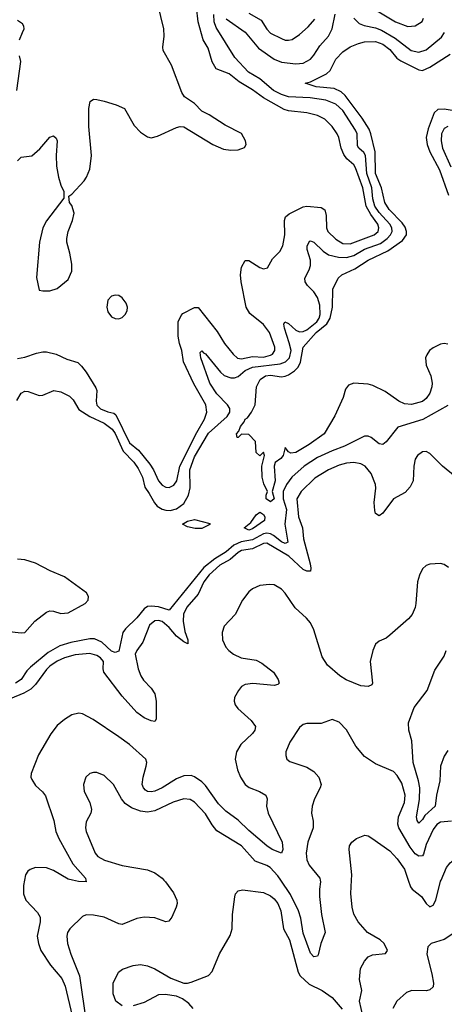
# Model space of a CAD drawing. Header units: inches. Extents: x 1694797 to 1849917, y 907313 to 1017959.
# Tile 87 of 256: x 1721923 to 1724271, y 949313 to 954761. Entities that reach past the tile are written whole.
import ezdxf

# ---------------------------------------------------------------- set-up
doc = ezdxf.new("R2010")
doc.units = ezdxf.units.IN
doc.header["$MEASUREMENT"] = 0
doc.layers.add('B7924', color=7, linetype='Continuous')
doc.layers.add('B7925', color=7, linetype='Continuous')

msp = doc.modelspace()

# ---------------------------------------------------------------- linework, layer by layer
at = {"layer": 'B7924', "color": 5}
for points, elevation in [([(1721949.3, 950000), (1721943.2, 949970), (1721943.4, 949923.4), (1721956.5, 949890), (1722021.5, 949821.5), (1722035.5, 949795.5), (1722036.5, 949770), (1722019.8, 949690), (1722026.2, 949650), (1722039.7, 949610), (1722092.6, 949530), (1722155.5, 949455.5), (1722173.2, 949413.2), (1722213.2, 949250)], 720), ([(1722719.2, 950000), (1722728.1, 949990), (1722772.6, 949930), (1722791.5, 949890), (1722792.9, 949870), (1722787.2, 949850), (1722764.4, 949795.6), (1722746.9, 949773.1), (1722730, 949769.7), (1722670, 949790.8), (1722610, 949795.7), (1722570, 949787.1), (1722490, 949754.5), (1722470, 949757.6), (1722390, 949794.6), (1722330, 949806.4), (1722290, 949808.2), (1722270, 949799.6), (1722200.3, 949730), (1722186.9, 949710), (1722182.6, 949690), (1722187.7, 949650), (1722205, 949590), (1722254, 949470), (1722290, 949214)], 740), ([(1722288.9, 950000), (1722290.8, 949990), (1722247.9, 949992.1), (1722214.9, 950000)], 720), ([(1723584.9, 950000), (1723586.7, 949990), (1723580.6, 949950), (1723581.2, 949910), (1723590.8, 949810), (1723611.7, 949710), (1723587.2, 949650), (1723573.9, 949586.1), (1723570, 949579.3), (1723550, 949575.1), (1723530, 949596.2), (1723490, 949707.1), (1723478.2, 949790), (1723465.3, 949830), (1723420, 949920), (1723365.9, 950000)], 740), ([(1723819.6, 949250), (1723802.7, 949330), (1723814.2, 949390), (1723801.7, 949450), (1723808.1, 949511.9), (1723828.8, 949551.2), (1723850, 949575.5), (1723872.8, 949587.2), (1723945.1, 949594.9), (1723955.8, 949610), (1723938.6, 949650), (1723916, 949670), (1723846.9, 949710), (1723794, 949770), (1723770.9, 949810.9), (1723761.6, 949850), (1723754.2, 949925.8), (1723757.8, 950000)], 760), ([(1724070.7, 950000), (1724083.2, 949963.2), (1724093.6, 949950), (1724144.7, 949910), (1724170, 949870.9), (1724190, 949852), (1724210, 949860.9), (1724224.2, 949890), (1724250, 949993.6), (1724252.7, 950000)], 760), ([(1722490, 949303.8), (1722453.4, 949330), (1722438.7, 949370), (1722440.3, 949430), (1722468.2, 949490), (1722491.8, 949508.2), (1722550, 949527.8), (1722590, 949533), (1722630, 949526), (1722670, 949509.6), (1722758, 949458), (1722830, 949429.6), (1722850, 949429.6), (1722870, 949435.8), (1722967.6, 949472.4), (1722986.3, 949493.7), (1723027.2, 949592.8), (1723087, 949693), (1723097, 949730), (1723098.9, 949810), (1723111.8, 949908.2), (1723116.7, 949923.3), (1723130, 949940.9), (1723154, 949946), (1723270, 949930.8), (1723310, 949912.7), (1723330, 949896.1), (1723350.6, 949870), (1723366.1, 949830), (1723381.8, 949730), (1723414.3, 949670), (1723462.5, 949490), (1723473.2, 949470), (1723523.5, 949423.5), (1723596, 949390), (1723650, 949349.8), (1723705.9, 949285.9)], 760), ([(1724317.2, 949702.8), (1724270, 949670.9), (1724198.8, 949650), (1724179.3, 949630), (1724173.4, 949590), (1724201.6, 949481.6), (1724210.3, 949430), (1724208.7, 949410), (1724190, 949392.8), (1724172.4, 949387.6), (1724091.5, 949388.5), (1724062.6, 949377.4), (1724009.1, 949330), (1723985.8, 949290)], 780), ([(1722882.4, 949290), (1722858, 949318), (1722823.8, 949343.8), (1722790, 949357.1), (1722726.6, 949366.6), (1722690, 949364.9), (1722610, 949323.7), (1722550, 949304.9)], 760)]:
    msp.add_lwpolyline(points, dxfattribs=dict(at, elevation=elevation))
at = {"layer": 'B7925', "color": 5}
for points, elevation in [([(1721910, 953980.4), (1721930, 954000.5), (1721990, 954008), (1722033.3, 954046.7), (1722090, 954110.7), (1722110, 954118.8), (1722124.9, 954104.9), (1722130.4, 954090), (1722123.6, 954010), (1722125.2, 953950), (1722136.5, 953890), (1722150, 953844.7), (1722166.8, 953810), (1722166, 953774), (1722070, 953648.2), (1722050.2, 953610), (1722032.3, 953530), (1722015.2, 953335.2), (1722030, 953264.9), (1722050, 953260.3), (1722090, 953261.3), (1722130, 953273.2), (1722190, 953323), (1722211.1, 953370), (1722210, 953409.2), (1722200.2, 953470), (1722183, 953530), (1722182.4, 953550), (1722191, 953589), (1722215, 953650), (1722223.5, 953690), (1722210, 953733.2), (1722198, 953750), (1722194.6, 953785.4), (1722210, 953796), (1722278.7, 953870), (1722292.4, 953890), (1722310, 953934.8), (1722320.2, 954010), (1722304.4, 954170), (1722305.1, 954270), (1722312, 954308), (1722330, 954320.5), (1722350, 954320.3), (1722389.8, 954310.2), (1722456.4, 954290), (1722502, 954270), (1722556.3, 954176.3), (1722590, 954139.3), (1722630, 954112.7), (1722650, 954108), (1722683.9, 954116.1), (1722790, 954164.9), (1722810, 954170.3), (1722830, 954168.4), (1722990, 954070.4), (1723050, 954045.3), (1723090, 954038.4), (1723130, 954040.5), (1723166.6, 954053.4), (1723175.1, 954070), (1723172, 954090), (1723150, 954131.3), (1723058, 954178), (1722970, 954234.8), (1722930, 954254.3), (1722890, 954296.9), (1722834.1, 954334.1), (1722818.7, 954358.7), (1722762.7, 954510), (1722716.8, 954590), (1722714.3, 954610), (1722721.5, 954670), (1722720.2, 954710), (1722686.3, 954846.3)], 720), ([(1721910, 952886.7), (1721950, 952893.4), (1722015.4, 952915.4), (1722050, 952923.2), (1722070, 952922.7), (1722124.7, 952910), (1722183.5, 952883.5), (1722243.5, 952863.5), (1722264.5, 952844.5), (1722290.6, 952810.6), (1722344.4, 952724.4), (1722349.1, 952709.1), (1722345.9, 952650), (1722350, 952628.3), (1722370, 952607.6), (1722410, 952590.9), (1722443.4, 952583.4), (1722455, 952575), (1722530, 952420.5), (1722579.4, 952379.4), (1722641.7, 952301.7), (1722662, 952270), (1722690, 952209.1), (1722710, 952185.2), (1722730, 952175.2), (1722750, 952172.4), (1722775, 952185), (1722790.9, 952209.1), (1722808, 952290), (1722902.9, 952477.1), (1722944.5, 952550), (1722957.5, 952590), (1722952.2, 952630), (1722885.5, 952745.5), (1722828.7, 952868.7), (1722819.7, 952930), (1722805.6, 952970), (1722798.5, 953010), (1722799.3, 953090), (1722814.9, 953125.1), (1722824.3, 953135.7), (1722890, 953168.9), (1722910, 953169.2), (1723015, 953035), (1723054.9, 952970), (1723102.8, 952910), (1723127.9, 952887.9), (1723150, 952885.1), (1723210, 952896.6), (1723270, 952894.6), (1723310, 952904.2), (1723321.1, 952910), (1723334.4, 952930), (1723334.4, 952950), (1723303.4, 953030), (1723270, 953075), (1723194.9, 953134.9), (1723175.4, 953170), (1723146.6, 953310), (1723143.1, 953350), (1723148.9, 953391.1), (1723170, 953428), (1723190, 953428.5), (1723250, 953390.4), (1723270, 953383.1), (1723292.6, 953387.4), (1723321.4, 953438.6), (1723362, 953478), (1723378, 953510), (1723389.1, 953570.9), (1723386.5, 953650), (1723392.4, 953670), (1723413.5, 953686.5), (1723490, 953726.3), (1723510, 953728.7), (1723590, 953721.4), (1723609.5, 953709.5), (1723618.1, 953678.1), (1723619.8, 953610), (1723627.5, 953590), (1723670, 953546.4), (1723710, 953522.9), (1723750, 953521), (1723882.3, 953570), (1723905.4, 953590), (1723909.5, 953610), (1723902.4, 953630), (1723864.1, 953684.1), (1723839.2, 953730), (1723820.1, 953830), (1723780.5, 953940.5), (1723770, 953957.3), (1723732.1, 953992.1), (1723715.1, 954015.1), (1723700.4, 954050), (1723687.9, 954110), (1723678.8, 954130), (1723650, 954169.8), (1723610.8, 954210), (1723570, 954231.6), (1723510, 954246.6), (1723410, 954256.6), (1723384.3, 954264.3), (1723270, 954329.1), (1723210, 954373.5), (1723137.1, 954417.1), (1723081.2, 954461.2), (1723009, 954490), (1722987.5, 954527.5), (1722964.1, 954604.1), (1722937.8, 954650), (1722909.1, 954750), (1722901, 954830)], 680), ([(1723890, 954816), (1724001.8, 954750), (1724070, 954723), (1724110, 954726.8), (1724148.3, 954751.7), (1724156.5, 954770)], 680), ([(1721906, 952654), (1721930, 952695), (1721950, 952706.4), (1721970, 952704.1), (1722030, 952681.6), (1722050, 952684), (1722111.5, 952708.5), (1722150, 952701.7), (1722198, 952678), (1722218.3, 952658.3), (1722250, 952604.1), (1722310, 952564.6), (1722390, 952528.4), (1722434.7, 952494.7), (1722451, 952471), (1722493.9, 952373.9), (1722552.9, 952312.9), (1722577.3, 952277.3), (1722601.6, 952230), (1722613.8, 952173.8), (1722639.3, 952139.3), (1722667.8, 952087.8), (1722683.4, 952070), (1722710, 952052.7), (1722730, 952046.9), (1722754.6, 952045.4), (1722790, 952054.6), (1722830, 952084), (1722856.9, 952130), (1722864.8, 952170), (1722864.3, 952270), (1722890, 952341.4), (1722966.4, 952473.6), (1723070, 952564.6), (1723084.5, 952590), (1723083.9, 952610), (1723071.9, 952630), (1723012.2, 952690), (1722973.3, 952750), (1722924.3, 952890), (1722920.3, 952919.7), (1722930, 952928.5), (1722938.2, 952918.2), (1722950, 952912.6), (1723033, 952810), (1723053.2, 952793.2), (1723090, 952778.6), (1723110, 952779.2), (1723130, 952787.6), (1723170, 952820.4), (1723210, 952838.8), (1723362.5, 952857.5), (1723392.7, 952867.3), (1723414.6, 952890), (1723423.2, 952930), (1723413.7, 952973.7), (1723386.1, 953053.9), (1723383.7, 953076.3), (1723389.6, 953090), (1723410, 953079.7), (1723450, 953043.3), (1723470, 953033.7), (1723490, 953034.9), (1723510, 953044.6), (1723566.6, 953090), (1723578.8, 953110), (1723583.5, 953130), (1723581.6, 953181.6), (1723570, 953223.5), (1723550, 953255), (1723513.5, 953290), (1723501.8, 953310), (1723500.3, 953330), (1723523.7, 953376.3), (1723530, 953401), (1723529.9, 953430), (1723513.1, 953490), (1723512.3, 953507.7), (1723525.1, 953534.9), (1723530, 953538.3), (1723550, 953529.3), (1723600.3, 953480.3), (1723630, 953460.4), (1723686.2, 953446.2), (1723730, 953444.8), (1723770, 953456.7), (1723830, 953490.7), (1723917.1, 953522.9), (1723955.1, 953550), (1723973.8, 953570), (1723983.1, 953590), (1723981.3, 953610), (1723969.6, 953630), (1723910, 953694.5), (1723887.1, 953730), (1723876.4, 953770), (1723869.7, 953830), (1723842.4, 953910), (1723835, 954010), (1723825.7, 954025.7), (1723798.3, 954050), (1723790, 954063.5), (1723788, 954130), (1723780.4, 954150), (1723710, 954257.9), (1723670, 954293.7), (1723615.7, 954315.7), (1723528.1, 954328.1), (1723410, 954334.3), (1723370, 954347.4), (1723325.3, 954370), (1723250, 954433.7), (1723187.2, 954470), (1723112.5, 954552.5), (1723010, 954717.2), (1722998.9, 954750), (1722995.6, 954790)], 660), ([(1721921.6, 954650), (1721938.4, 954690), (1721946.6, 954710), (1721946, 954726), (1721938.4, 954738.4), (1721910, 954757)], 740), ([(1723065.2, 954765.2), (1723170, 954691.7), (1723243.5, 954603.5), (1723330, 954542.2), (1723370, 954525.6), (1723450, 954516), (1723490, 954520.8), (1723530, 954543.4), (1723550, 954565.3), (1723583.1, 954616.9), (1723630.9, 954669.1), (1723649.9, 954710), (1723668.1, 954791.9)], 660), ([(1723190, 954797.9), (1723258.2, 954758.2), (1723290, 954707.9), (1723310, 954687.3), (1723370, 954656.2), (1723390, 954648.2), (1723410, 954647.2), (1723430, 954652.4), (1723470, 954679.1), (1723517.9, 954722.1), (1723555.1, 954764.9)], 680), ([(1723769.8, 954769.8), (1723800.1, 954740.1), (1723828.1, 954728.1), (1723890, 954715.3), (1723923, 954703), (1723998.8, 954658.8), (1724088.3, 954590), (1724130, 954580.7), (1724170, 954594.8), (1724255.2, 954664.8), (1724271.4, 954690)], 660), ([(1724290, 952965.3), (1724270, 952969.8), (1724250, 952966.2), (1724210, 952945.7), (1724189.5, 952930.4), (1724173.4, 952906.6), (1724167.7, 952890), (1724170.1, 952850), (1724196.1, 952790), (1724204.6, 952750), (1724202.5, 952730), (1724190, 952694.7), (1724170, 952665.8), (1724150, 952649), (1724090, 952631), (1724050, 952635.3), (1724018.9, 952650), (1723944.2, 952704.2), (1723876.3, 952736.3), (1723850, 952743.9), (1723770, 952749.6), (1723740.7, 952739.3), (1723723.7, 952716.3), (1723712, 952670), (1723666, 952570), (1723606.8, 952470), (1723524, 952410), (1723450, 952366.3), (1723422, 952362), (1723409.3, 952369.3), (1723390, 952394), (1723379.3, 952350), (1723367, 952333), (1723335.3, 952310), (1723329, 952291), (1723335.1, 952210), (1723318.2, 952150), (1723330.1, 952109.9), (1723310, 952093.3), (1723286, 952110), (1723285.6, 952130), (1723293.6, 952150), (1723273.4, 952193.4), (1723263, 952230), (1723262, 952290), (1723277.2, 952350), (1723270, 952368), (1723250, 952348), (1723230, 952366), (1723227.3, 952427.3), (1723190, 952466), (1723150, 952468), (1723130, 952448.7), (1723126, 952450), (1723122, 952470), (1723135.3, 952484.7), (1723143.7, 952510), (1723164.7, 952535.3), (1723170, 952550.6), (1723182, 952558), (1723205.2, 952590), (1723225.2, 952630), (1723232.7, 952730), (1723252, 952770), (1723282, 952790), (1723310, 952794.6), (1723370, 952785.7), (1723390, 952788.9), (1723410, 952795.9), (1723442, 952818), (1723462.1, 952837.9), (1723474.8, 952865.2), (1723491, 952950), (1723562, 953030), (1723622, 953078), (1723639.2, 953110), (1723652.5, 953170), (1723654.7, 953270), (1723683.5, 953330), (1723704.7, 953350), (1723776.8, 953383.2), (1723849.8, 953430), (1723958.6, 953481.4), (1724039.9, 953540.1), (1724061.3, 953570), (1724062.5, 953590), (1724053.7, 953613.7), (1724037, 953637), (1723965.3, 953710), (1723941.8, 953750), (1723922.7, 953830), (1723889.4, 953910), (1723887.8, 954030), (1723865.1, 954130), (1723855, 954155), (1723816.5, 954216.5), (1723722, 954342), (1723701.1, 954361.1), (1723660.8, 954380.8), (1723562, 954390), (1723502, 954410), (1723530, 954418), (1723618.7, 954461.3), (1723639.3, 954480.7), (1723670, 954542.4), (1723710, 954582.4), (1723749.8, 954610.2), (1723797, 954630), (1723830, 954638.4), (1723890, 954640.4), (1723930, 954625.8), (1723970, 954595.6), (1724008.7, 954548.7), (1724030, 954532.6), (1724130, 954483.1), (1724150, 954480.1), (1724190, 954498.5), (1724302.9, 954570)], 640), ([(1721906.6, 954370), (1721928.6, 954530), (1721921.7, 954561.7)], 740), ([(1724390, 954245.5), (1724270, 954266.7), (1724235.8, 954264.2), (1724214.5, 954245.5), (1724182.1, 954157.9), (1724170.4, 954110), (1724175.4, 954070), (1724190.3, 954030.3), (1724243.4, 953930), (1724293.4, 953790)], 640), ([(1724290, 954170.6), (1724270, 954159.8), (1724256, 954130), (1724253, 954090), (1724261.6, 954050), (1724306.8, 953946.8)], 660), ([(1724290, 952627), (1724151.6, 952548.4), (1724013.5, 952506.5), (1723950, 952424.7), (1723930, 952409.7), (1723910, 952413.6), (1723866, 952450), (1723850, 952457.4), (1723830, 952456.3), (1723719.6, 952400.4), (1723650, 952375.4), (1723570, 952337.7), (1723496.3, 952290), (1723427, 952230), (1723397.7, 952190), (1723380, 952150), (1723380.4, 952110), (1723397.6, 952050), (1723388.3, 951970), (1723405.2, 951870), (1723390, 951863.6), (1723370, 951872), (1723326.8, 951906.8), (1723310, 951915.8), (1723290, 951919.4), (1723270, 951916.2), (1723210, 951883.3), (1723147.2, 951872.8), (1723106.7, 951853.3), (1723064, 951816), (1723001.7, 951778.3), (1722941.4, 951730), (1722750, 951494.7), (1722690, 951511.7), (1722650, 951516.6), (1722630, 951513.4), (1722610, 951500.8), (1722570, 951451.1), (1722507, 951390), (1722493, 951370), (1722470, 951266.6), (1722450, 951258.8), (1722430, 951267.6), (1722377.5, 951317.5), (1722335.6, 951335.6), (1722310, 951335.1), (1722205.9, 951314.1), (1722143.8, 951296.2), (1722079.7, 951260.3), (1721982.4, 951177.6), (1721962.6, 951157.4), (1721930, 951110.9), (1721899.6, 951090)], 660), ([(1724330, 952234.2), (1724261.3, 952290), (1724190, 952360.7), (1724170, 952371.8), (1724150, 952369.5), (1724123, 952350), (1724110.3, 952329.7), (1724103.2, 952290), (1724098.2, 952210), (1724082.9, 952177.1), (1724054.2, 952145.8), (1723990, 952109.8), (1723930, 952029.7), (1723910, 952015.6), (1723890, 952029.4), (1723885.9, 952045.9), (1723882.8, 952090), (1723891.4, 952168.6), (1723889.9, 952189.9), (1723865.7, 952250), (1723833.2, 952290), (1723810, 952302.8), (1723770, 952310.8), (1723730, 952307.9), (1723690, 952296.9), (1723630, 952270.5), (1723555.2, 952224.8), (1723478.8, 952150), (1723455.7, 952110), (1723463.9, 952010), (1723486.5, 951950), (1723491.7, 951888.3), (1723528.8, 951750), (1723533.4, 951726.6), (1723530.9, 951709.1), (1723510, 951709.3), (1723490, 951719.1), (1723411.8, 951791.8), (1723290, 951864.3), (1723270, 951863.6), (1723210, 951833.4), (1723150, 951823.4), (1723130, 951812.8), (1723086.2, 951773.8), (1723030, 951743.5), (1722970.1, 951690), (1722941.8, 951650), (1722910, 951582.9), (1722847.5, 951510), (1722829.2, 951470.8), (1722826.2, 951433.8), (1722836.6, 951376.6), (1722853.2, 951330), (1722852.5, 951307.5), (1722830, 951318.1), (1722790, 951349.9), (1722750, 951397.7), (1722710, 951431.1), (1722690, 951436.6), (1722670, 951434.4), (1722640.7, 951410), (1722603.1, 951316.9), (1722569.7, 951270.3), (1722560.4, 951250), (1722578.5, 951170), (1722592.8, 951130), (1722607.3, 951107.3), (1722650, 951063.1), (1722669.4, 951030), (1722676.7, 950990), (1722676.5, 950890), (1722670, 950878.4), (1722650, 950881.6), (1722610, 950897.5), (1722570, 950928.1), (1722490, 951017.4), (1722388, 951150), (1722383.4, 951170), (1722385.8, 951210), (1722369.6, 951229.6), (1722350, 951242.4), (1722310, 951253.7), (1722230, 951246.9), (1722170.7, 951229.3), (1722130, 951210.8), (1722090, 951184.8), (1722070, 951166.1), (1722010, 951082), (1721984.2, 951055.8), (1721945.7, 951034.3), (1721870, 951002.7)], 680), ([(1721850, 951377.9), (1721930, 951367.5), (1721950, 951371), (1722006.2, 951433.8), (1722070, 951483.3), (1722090, 951489.7), (1722110, 951489.2), (1722150, 951475.8), (1722190, 951479.4), (1722285.4, 951530), (1722300.9, 951550), (1722302.4, 951570), (1722292.7, 951590), (1722170, 951679.1), (1722090.7, 951710.7), (1722010, 951753.3), (1721950, 951772.5), (1721910, 951776.9)], 660), ([(1724293.3, 951730), (1724270, 951746), (1724250, 951751.5), (1724190, 951748.3), (1724170, 951741.1), (1724150, 951722.4), (1724133, 951687), (1724122.7, 951650), (1724113.8, 951530), (1724110, 951509.3), (1724092.8, 951470), (1724073.4, 951446.6), (1723970, 951355.4), (1723950, 951339.7), (1723910, 951322.4), (1723890, 951305.1), (1723874.7, 951270), (1723860.8, 951210), (1723874.6, 951090), (1723870, 951080.9), (1723850, 951071.5), (1723810, 951075.6), (1723727.5, 951107.5), (1723692.7, 951130), (1723624.1, 951190), (1723595.3, 951235.3), (1723550, 951384.5), (1723530, 951424), (1723508.4, 951450), (1723446.7, 951506.7), (1723390, 951588.4), (1723370, 951609.7), (1723330, 951633.7), (1723303.4, 951636.6), (1723250, 951630.9), (1723210, 951611.7), (1723190, 951595.6), (1723154, 951550), (1723114, 951470), (1723054.1, 951405.9), (1723042.6, 951370), (1723045, 951330), (1723062, 951290), (1723078.9, 951270), (1723105, 951250), (1723147.1, 951230), (1723230, 951216.3), (1723261.2, 951201.2), (1723325.3, 951150), (1723351.8, 951110), (1723357.3, 951090), (1723350, 951082.3), (1723330, 951077.5), (1723212.3, 951087.7), (1723170, 951082.8), (1723149.4, 951070.6), (1723131.7, 951050), (1723110.3, 951010), (1723108.7, 950990), (1723114.4, 950970), (1723128.4, 950950), (1723203.4, 950883.4), (1723226.7, 950850), (1723223.2, 950830), (1723209.4, 950810.6), (1723146.2, 950750), (1723120.7, 950710), (1723114.5, 950670), (1723126.3, 950610), (1723143.8, 950570), (1723170.2, 950530), (1723192.4, 950512.4), (1723248.4, 950490), (1723283.7, 950470), (1723291.8, 950450), (1723288.1, 950410), (1723296, 950370), (1723373.8, 950210), (1723377.7, 950170), (1723370.3, 950149.7), (1723318, 950170), (1723290, 950189.1), (1723190, 950273.8), (1723131.1, 950331.1), (1723061.9, 950381.9), (1723022.8, 950422.8), (1722950, 950523.2), (1722930, 950543.7), (1722890, 950571.3), (1722870, 950578.2), (1722830, 950576.6), (1722790, 950560.7), (1722710, 950511.4), (1722670, 950493.1), (1722650, 950488.2), (1722630, 950489.9), (1722617.8, 950497.8), (1722606.6, 950510), (1722600.7, 950530), (1722604.9, 950570), (1722622.6, 950630), (1722625, 950650), (1722619.2, 950670), (1722530, 950749.8), (1722470, 950793), (1722328.5, 950888.5), (1722270, 950919.8), (1722250, 950924.8), (1722210, 950914.5), (1722170, 950888.9), (1722130, 950854.8), (1722094, 950810), (1722026.6, 950693.4), (1721985.2, 950590), (1721984.9, 950570), (1721990, 950556.3), (1722010, 950523.6), (1722048.5, 950488.5), (1722066.1, 950466.1), (1722110.9, 950330), (1722122.9, 950270), (1722138.1, 950230), (1722215.7, 950090), (1722287, 950010), (1722288.9, 950000)], 720), ([(1724290, 950717.7), (1724270, 950685.7), (1724248.9, 950630), (1724245.2, 950550), (1724227.2, 950470), (1724220.1, 950410), (1724162.5, 950357.5), (1724150, 950336), (1724130, 950315.6), (1724121.5, 950330), (1724117.8, 950350), (1724133.7, 950446.3), (1724134.9, 950510), (1724128.1, 950550), (1724098.8, 950650), (1724091.8, 950770), (1724074.9, 950830), (1724072.7, 950870), (1724104, 950956), (1724176.3, 951050), (1724218.3, 951161.7), (1724270, 951239.5), (1724281.5, 951270)], 720), ([(1724310, 950326.5), (1724250, 950319.9), (1724230, 950307.4), (1724210, 950279.8), (1724170, 950196.5), (1724155.5, 950144.5), (1724150, 950135.1), (1724130, 950132.8), (1724110, 950146.1), (1724082.4, 950182.4), (1724019.2, 950290), (1724013.3, 950310), (1724017.1, 950350), (1724050.5, 950430), (1724054.9, 950470), (1724036, 950536), (1724010, 950579.7), (1723990, 950601.3), (1723890, 950643.5), (1723830, 950683.5), (1723781.5, 950741.5), (1723730, 950832.3), (1723690, 950874.5), (1723650, 950889.3), (1723590, 950866.6), (1723510, 950867.6), (1723490, 950862), (1723470, 950845.2), (1723416, 950764), (1723394.9, 950710), (1723394, 950690), (1723400.5, 950670), (1723416.2, 950656.2), (1723510, 950624.7), (1723550, 950601.5), (1723576.5, 950570), (1723589.3, 950530), (1723584.2, 950510), (1723552.8, 950450), (1723539.6, 950410), (1723536.9, 950370), (1723545.5, 950325.5), (1723545.2, 950290), (1723516.3, 950210), (1723506.8, 950150), (1723511.4, 950111.4), (1723522.7, 950082.7), (1723583.2, 950010), (1723584.9, 950000)], 740), ([(1723365.9, 950000), (1723350, 950023.4), (1723308.1, 950070), (1723290, 950081.2), (1723224.1, 950104.1), (1723148.7, 950190), (1723013.6, 950273.6), (1722986.4, 950306.4), (1722950, 950367.3), (1722890, 950431.9), (1722866.1, 950446.1), (1722829.8, 950449.8), (1722772, 950432), (1722670, 950383), (1722630, 950376.7), (1722590, 950380.9), (1722540.3, 950400.3), (1722504.9, 950424.9), (1722484.7, 950450), (1722441.6, 950530), (1722390, 950579.6), (1722350, 950596.2), (1722330, 950596.2), (1722310, 950589.5), (1722288.2, 950570), (1722275.8, 950530), (1722278.7, 950490), (1722310.3, 950430), (1722320.3, 950390), (1722316.5, 950370), (1722290, 950322.7), (1722286, 950290), (1722290.2, 950270), (1722339.6, 950150), (1722355.3, 950130), (1722391, 950111), (1722490, 950081.4), (1722630, 950056.3), (1722670, 950040.7), (1722710.1, 950010.1), (1722719.2, 950000)], 740), ([(1723757.8, 950000), (1723759.2, 950030), (1723744.9, 950170), (1723746.4, 950190), (1723758.8, 950210), (1723784.7, 950230), (1723830.8, 950249.2), (1723850, 950244.5), (1723870, 950232), (1723970, 950161.7), (1724010, 950118.7), (1724050, 950061.1), (1724070.7, 950000)], 760), ([(1724252.7, 950000), (1724282.6, 950070), (1724303.5, 950096.5), (1724330, 950117.2), (1724370, 950134), (1724450, 950142.7), (1724510, 950177.7), (1724550.2, 950189.8), (1724670, 950195.8), (1724690, 950192), (1724703.3, 950183.3), (1724713.4, 950173.4), (1724731.6, 950130), (1724746.7, 950106.7), (1724769, 950090), (1724870, 950037.9), (1724914.4, 950000)], 760), ([(1722214.9, 950000), (1722190, 950006), (1722110, 950052.5), (1722070, 950068.1), (1722010.2, 950069.8), (1721980.5, 950059.5), (1721968.2, 950050), (1721955.3, 950030), (1721949.3, 950000)], 720)]:
    msp.add_lwpolyline(points, dxfattribs=dict(at, elevation=elevation))
for points, elevation in [([(1722450, 953237.4), (1722430, 953231.5), (1722410.4, 953210), (1722403.6, 953170), (1722410, 953145.5), (1722430, 953117.6), (1722450, 953107.7), (1722470, 953106.5), (1722490, 953112.4), (1722506, 953130), (1722517.2, 953150), (1722518, 953170), (1722512.2, 953192.2), (1722490, 953221.6), (1722470, 953235.4)], 720), ([(1723190, 951936.8), (1723164, 951950), (1723200.4, 951979.6), (1723230, 952022), (1723250, 952036), (1723254.3, 952034.3), (1723270, 952023.7), (1723278.2, 952010), (1723275.6, 951990), (1723210, 951943.2)], 640), ([(1722930, 951945.6), (1722893.7, 951946.3), (1722850, 951955.1), (1722822.7, 951970), (1722850, 951986), (1722890, 951995.2), (1722973.5, 951973.5), (1722975.5, 951970), (1722970, 951965.1)], 640)]:
    msp.add_lwpolyline(points, close=True, dxfattribs=dict(at, elevation=elevation))

doc.saveas('drawing.dxf')
